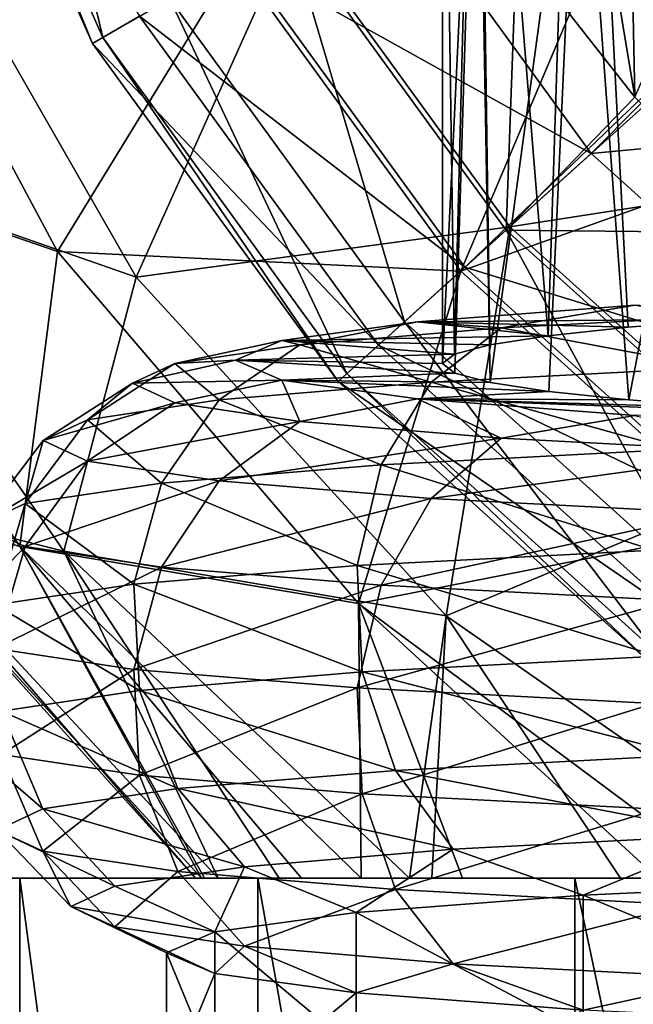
# Model space of a CAD drawing. Header units: millimetres. Extents: x -234 to 234, y -9 to 180.
# Tile 51 of 117: x -13.06 to -8.62, y 119.09 to 126.22. Entities that reach past the tile are written whole.
import ezdxf

# ---------------------------------------------------------------- set-up
doc = ezdxf.new("R2010")
doc.units = ezdxf.units.MM
doc.header["$LTSCALE"] = 106.095679
for name, color, linetype in [('11', 7, 'CONTINUOUS'), ('12', 7, 'CONTINUOUS'), ('22', 7, 'CONTINUOUS'), ('27', 7, 'CONTINUOUS'), ('28', 7, 'CONTINUOUS'), ('49', 7, 'CONTINUOUS'), ('56', 7, 'CONTINUOUS'), ('57', 7, 'CONTINUOUS'), ('58', 7, 'CONTINUOUS'), ('63', 7, 'CONTINUOUS'), ('64', 7, 'CONTINUOUS')]:
    doc.layers.add(name, color=color, linetype=linetype)

msp = doc.modelspace()

# ---------------------------------------------------------------- linework, layer by layer
at = {"layer": '11', "color": 7, "linetype": 'CONTINUOUS', "true_color": 0xa2afbf}
for points in [[(-14.1356, 120, 3.2254), (-13.0639, 120, 6.2893), (-14.1356, 120, -3.2254), (-14.1356, 120, 3.2254)], [(-14.1356, 120, -3.2254), (-13.0639, 120, 6.2893), (-13.0639, 120, -6.2893), (-14.1356, 120, -3.2254)], [(-11.7254, 120, 2.0778), (-11.7471, 120, 1.9209), (-13.0639, 120, -6.2893), (-11.7254, 120, 2.0778)], [(-11.3374, 120, 9.0383), (-11.7254, 120, 2.0778), (-13.0639, 120, -6.2893), (-11.3374, 120, 9.0383)], [(-11.7471, 120, 1.9209), (-11.789, 120, -0.8469), (-13.0639, 120, -6.2893), (-11.7471, 120, 1.9209)], [(-11.789, 120, -0.8469), (-11.6259, 120, -1.9516), (-13.0639, 120, -6.2893), (-11.789, 120, -0.8469)], [(-13.0639, 120, -6.2893), (-11.6259, 120, -1.9516), (-11.3374, 120, -9.0383), (-13.0639, 120, -6.2893)], [(-13.0639, 120, 6.2893), (-11.3374, 120, 9.0383), (-13.0639, 120, -6.2893), (-13.0639, 120, 6.2893)], [(-11.0233, 120, 4.7466), (-11.7254, 120, 2.0778), (-11.3374, 120, 9.0383), (-11.0233, 120, 4.7466)], [(-11.6259, 120, -1.9516), (-11.184, 120, -3.6075), (-11.3374, 120, -9.0383), (-11.6259, 120, -1.9516)], [(-9.0423, 120, 11.3345), (-11.0233, 120, 4.7466), (-11.3374, 120, 9.0383), (-9.0423, 120, 11.3345)], [(-11.184, 120, -3.6075), (-10.2388, 120, -5.6812), (-11.3374, 120, -9.0383), (-11.184, 120, -3.6075)], [(-10.2388, 120, -5.6812), (-10.0772, 120, -5.9513), (-11.3374, 120, -9.0383), (-10.2388, 120, -5.6812)], [(-11.3374, 120, -9.0383), (-10.0772, 120, -5.9513), (-9.0423, 120, -11.3345), (-11.3374, 120, -9.0383)], [(-10.589, 120, 5.7276), (-11.0233, 120, 4.7466), (-9.0423, 120, 11.3345), (-10.589, 120, 5.7276)], [(-9.8563, 120, 7.0006), (-10.589, 120, 5.7276), (-9.0423, 120, 11.3345), (-9.8563, 120, 7.0006)], [(-10.0772, 120, -5.9513), (-8.7105, 120, -7.7734), (-9.0423, 120, -11.3345), (-10.0772, 120, -5.9513)], [(-8.4397, 120, 8.7656), (-9.8563, 120, 7.0006), (-9.0423, 120, 11.3345), (-8.4397, 120, 8.7656)], [(-6.2933, 120, 13.0628), (-8.4397, 120, 8.7656), (-9.0423, 120, 11.3345), (-6.2933, 120, 13.0628)], [(-8.7105, 120, -7.7734), (-7.2458, 120, -9.1352), (-9.0423, 120, -11.3345), (-8.7105, 120, -7.7734)], [(-9.0423, 120, -11.3345), (-7.2458, 120, -9.1352), (-6.2933, 120, -13.0628), (-9.0423, 120, -11.3345)]]:
    msp.add_3dface(points, dxfattribs=at)
at = {"layer": '12', "color": 7, "linetype": 'CONTINUOUS', "true_color": 0xa2afbf}
for points in [[(-13.0639, 120, 6.2893), (-14.1356, 120, 3.2254), (-13.064, 107, 6.2913), (-13.0639, 120, 6.2893)], [(-14.1356, 120, -3.2254), (-13.0639, 120, -6.2893), (-13.064, 107, -6.2913), (-14.1356, 120, -3.2254)], [(-11.3366, 107, 9.0406), (-13.0639, 120, 6.2893), (-13.064, 107, 6.2913), (-11.3366, 107, 9.0406)], [(-13.064, 107, -6.2913), (-13.0639, 120, -6.2893), (-11.3366, 107, -9.0406), (-13.064, 107, -6.2913)], [(-11.3374, 120, 9.0383), (-13.0639, 120, 6.2893), (-11.3366, 107, 9.0406), (-11.3374, 120, 9.0383)], [(-13.0639, 120, -6.2893), (-11.3374, 120, -9.0383), (-11.3366, 107, -9.0406), (-13.0639, 120, -6.2893)], [(-9.0423, 120, 11.3345), (-11.3374, 120, 9.0383), (-9.0406, 107, 11.3366), (-9.0423, 120, 11.3345)], [(-9.0406, 107, 11.3366), (-11.3374, 120, 9.0383), (-11.3366, 107, 9.0406), (-9.0406, 107, 11.3366)], [(-11.3374, 120, -9.0383), (-9.0423, 120, -11.3345), (-9.0406, 107, -11.3366), (-11.3374, 120, -9.0383)], [(-11.3366, 107, -9.0406), (-11.3374, 120, -9.0383), (-9.0406, 107, -11.3366), (-11.3366, 107, -9.0406)], [(-6.2933, 120, 13.0628), (-9.0423, 120, 11.3345), (-6.2913, 107, 13.064), (-6.2933, 120, 13.0628)], [(-6.2913, 107, 13.064), (-9.0423, 120, 11.3345), (-9.0406, 107, 11.3366), (-6.2913, 107, 13.064)], [(-9.0423, 120, -11.3345), (-6.2933, 120, -13.0628), (-6.2913, 107, -13.064), (-9.0423, 120, -11.3345)], [(-9.0406, 107, -11.3366), (-9.0423, 120, -11.3345), (-6.2913, 107, -13.064), (-9.0406, 107, -11.3366)]]:
    msp.add_3dface(points, dxfattribs=at)
at = {"layer": '22', "color": 7, "linetype": 'CONTINUOUS', "true_color": 0xa2afbf}
for points in [[(-9.4647, 126.7515, 26.3), (-8.6074, 125.6572, 26.3), (-9.2378, 129.4572, 26.3), (-9.4647, 126.7515, 26.3)], [(-9.2378, 129.4572, 26.3), (-8.6074, 125.6572, 26.3), (-8.6603, 128.2836, 26.3), (-9.2378, 129.4572, 26.3)], [(-8.6603, 128.2836, 26.3), (-8.6074, 125.6572, 26.3), (-7.9327, 127.1966, 26.3), (-8.6603, 128.2836, 26.3)]]:
    msp.add_3dface(points, dxfattribs=at)
at = {"layer": '27', "color": 7, "linetype": 'CONTINUOUS', "true_color": 0xa2afbf}
for points in [[(-13.6843, 128.8373, 22.0672), (-12.4608, 126.0893, 22.0672), (-13.1518, 129.0103, 23.7315), (-13.6843, 128.8373, 22.0672)], [(-13.1518, 129.0103, 23.7315), (-12.4608, 126.0893, 22.0672), (-11.9759, 126.3693, 23.7315), (-13.1518, 129.0103, 23.7315)], [(-13.7666, 128.8105, 20.3133), (-12.5358, 126.046, 20.3133), (-13.6843, 128.8373, 22.0672), (-13.7666, 128.8105, 20.3133)], [(-13.7666, 128.8105, 20.3133), (-12.1951, 126.2427, 18.602), (-12.5358, 126.046, 20.3133), (-13.7666, 128.8105, 20.3133)], [(-13.6843, 128.8373, 22.0672), (-12.5358, 126.046, 20.3133), (-12.4608, 126.0893, 22.0672), (-13.6843, 128.8373, 22.0672)], [(-10.3988, 127.2798, 15.8092), (-8.9233, 125.249, 15.8092), (-11.4644, 126.6646, 17.0619), (-10.3988, 127.2798, 15.8092)], [(-10.3988, 127.2798, 15.8092), (-7.8478, 126.331, 14.9386), (-8.9233, 125.249, 15.8092), (-10.3988, 127.2798, 15.8092)], [(-11.9759, 126.3693, 23.7315), (-10.2766, 124.0304, 23.7315), (-11.1175, 126.8649, 25.181), (-11.9759, 126.3693, 23.7315)], [(-9.4647, 126.7515, 26.3), (-11.1175, 126.8649, 25.181), (-9.54, 124.6937, 25.181), (-9.4647, 126.7515, 26.3)], [(-11.1175, 126.8649, 25.181), (-10.2766, 124.0304, 23.7315), (-9.54, 124.6937, 25.181), (-11.1175, 126.8649, 25.181)], [(-8.6074, 125.6572, 26.3), (-9.4647, 126.7515, 26.3), (-9.54, 124.6937, 25.181), (-8.6074, 125.6572, 26.3)], [(-11.4644, 126.6646, 17.0619), (-9.8377, 124.4256, 17.0619), (-12.1951, 126.2427, 18.602), (-11.4644, 126.6646, 17.0619)], [(-11.4644, 126.6646, 17.0619), (-8.9233, 125.249, 15.8092), (-9.8377, 124.4256, 17.0619), (-11.4644, 126.6646, 17.0619)], [(-12.4608, 126.0893, 22.0672), (-10.6928, 123.6558, 22.0672), (-11.9759, 126.3693, 23.7315), (-12.4608, 126.0893, 22.0672)], [(-11.9759, 126.3693, 23.7315), (-10.6928, 123.6558, 22.0672), (-10.2766, 124.0304, 23.7315), (-11.9759, 126.3693, 23.7315)], [(-7.8478, 126.331, 14.9386), (-6.9525, 125.4358, 14.9386), (-8.9233, 125.249, 15.8092), (-7.8478, 126.331, 14.9386)], [(-12.1951, 126.2427, 18.602), (-10.4647, 123.8611, 18.602), (-12.5358, 126.046, 20.3133), (-12.1951, 126.2427, 18.602)], [(-12.1951, 126.2427, 18.602), (-9.8377, 124.4256, 17.0619), (-10.4647, 123.8611, 18.602), (-12.1951, 126.2427, 18.602)], [(-12.5358, 126.046, 20.3133), (-10.7571, 123.5979, 20.3133), (-12.4608, 126.0893, 22.0672), (-12.5358, 126.046, 20.3133)], [(-12.4608, 126.0893, 22.0672), (-10.7571, 123.5979, 20.3133), (-10.6928, 123.6558, 22.0672), (-12.4608, 126.0893, 22.0672)], [(-12.5358, 126.046, 20.3133), (-10.4647, 123.8611, 18.602), (-10.7571, 123.5979, 20.3133), (-12.5358, 126.046, 20.3133)], [(-7.6254, 124.6755, 26.3), (-8.6074, 125.6572, 26.3), (-9.54, 124.6937, 25.181), (-7.6254, 124.6755, 26.3)], [(-8.9233, 125.249, 15.8092), (-6.9525, 125.4358, 14.9386), (-7.0578, 123.5693, 15.8092), (-8.9233, 125.249, 15.8092)], [(-8.9233, 125.249, 15.8092), (-7.0578, 123.5693, 15.8092), (-9.8377, 124.4256, 17.0619), (-8.9233, 125.249, 15.8092)], [(-10.2766, 124.0304, 23.7315), (-8.1282, 122.096, 23.7315), (-9.54, 124.6937, 25.181), (-10.2766, 124.0304, 23.7315)], [(-7.6254, 124.6755, 26.3), (-9.54, 124.6937, 25.181), (-7.5456, 122.8979, 25.181), (-7.6254, 124.6755, 26.3)], [(-9.54, 124.6937, 25.181), (-8.1282, 122.096, 23.7315), (-7.5456, 122.8979, 25.181), (-9.54, 124.6937, 25.181)], [(-9.8377, 124.4256, 17.0619), (-7.7811, 122.5738, 17.0619), (-10.4647, 123.8611, 18.602), (-9.8377, 124.4256, 17.0619)], [(-9.8377, 124.4256, 17.0619), (-7.0578, 123.5693, 15.8092), (-7.7811, 122.5738, 17.0619), (-9.8377, 124.4256, 17.0619)], [(-10.6928, 123.6558, 22.0672), (-8.4574, 121.643, 22.0672), (-10.2766, 124.0304, 23.7315), (-10.6928, 123.6558, 22.0672)], [(-10.2766, 124.0304, 23.7315), (-8.4574, 121.643, 22.0672), (-8.1282, 122.096, 23.7315), (-10.2766, 124.0304, 23.7315)], [(-10.4647, 123.8611, 18.602), (-8.277, 121.8913, 18.602), (-10.7571, 123.5979, 20.3133), (-10.4647, 123.8611, 18.602)], [(-10.4647, 123.8611, 18.602), (-7.7811, 122.5738, 17.0619), (-8.277, 121.8913, 18.602), (-10.4647, 123.8611, 18.602)], [(-10.7571, 123.5979, 20.3133), (-8.5082, 121.573, 20.3133), (-10.6928, 123.6558, 22.0672), (-10.7571, 123.5979, 20.3133)], [(-10.6928, 123.6558, 22.0672), (-8.5082, 121.573, 20.3133), (-8.4574, 121.643, 22.0672), (-10.6928, 123.6558, 22.0672)], [(-10.7571, 123.5979, 20.3133), (-8.277, 121.8913, 18.602), (-8.5082, 121.573, 20.3133), (-10.7571, 123.5979, 20.3133)]]:
    msp.add_3dface(points, dxfattribs=at)
at = {"layer": '28', "color": 7, "linetype": 'CONTINUOUS', "true_color": 0xa2afbf}
for points in [[(-12.7911, 124.5399, 9.219), (-14.3738, 127.4995, 9.219), (-15.0112, 125.3034, 5.6869), (-12.7911, 124.5399, 9.219)], [(-14.3738, 127.4995, 9.219), (-12.7911, 124.5399, 9.219), (-11.5007, 126.6436, 12.3563), (-14.3738, 127.4995, 9.219)], [(-8.6286, 127.3277, 14.9386), (-11.5007, 126.6436, 12.3563), (-9.8688, 124.3976, 12.3563), (-8.6286, 127.3277, 14.9386)], [(-7.8478, 126.331, 14.9386), (-8.6286, 127.3277, 14.9386), (-9.8688, 124.3976, 12.3563), (-7.8478, 126.331, 14.9386)], [(-12.219, 124.353, -9.1301), (-14.7161, 125.2244, -5.6598), (-13.8746, 127.2375, -9.1301), (-12.219, 124.353, -9.1301)], [(-12.219, 124.353, -9.1301), (-13.8746, 127.2375, -9.1301), (-11.0847, 126.8838, -12.1784), (-12.219, 124.353, -9.1301)], [(-9.5119, 124.719, -12.1784), (-12.219, 124.353, -9.1301), (-11.0847, 126.8838, -12.1784), (-9.5119, 124.719, -12.1784)], [(-9.5119, 124.719, -12.1784), (-11.0847, 126.8838, -12.1784), (-7.3398, 126.6748, -14.6689), (-9.5119, 124.719, -12.1784)], [(-5.8054, 125.2931, -14.6689), (-9.5119, 124.719, -12.1784), (-7.3398, 126.6748, -14.6689), (-5.8054, 125.2931, -14.6689)], [(-11.5007, 126.6436, 12.3563), (-12.7911, 124.5399, 9.219), (-9.8688, 124.3976, 12.3563), (-11.5007, 126.6436, 12.3563)], [(-6.9525, 125.4358, 14.9386), (-7.8478, 126.331, 14.9386), (-9.8688, 124.3976, 12.3563), (-6.9525, 125.4358, 14.9386)], [(-6.9525, 125.4358, 14.9386), (-9.8688, 124.3976, 12.3563), (-7.8057, 122.5399, 12.3563), (-6.9525, 125.4358, 14.9386)], [(-13.0621, 122.4024, 5.6869), (-12.7911, 124.5399, 9.219), (-15.0112, 125.3034, 5.6869), (-13.0621, 122.4024, 5.6869)], [(-13.0621, 122.4024, 5.6869), (-15.0112, 125.3034, 5.6869), (-14.2854, 122.7778, 1.9174), (-13.0621, 122.4024, 5.6869)], [(-12.7436, 122.3695, -5.6598), (-14.1509, 122.7225, -1.9218), (-14.7161, 125.2244, -5.6598), (-12.7436, 122.3695, -5.6598)], [(-12.7436, 122.3695, -5.6598), (-14.7161, 125.2244, -5.6598), (-12.219, 124.353, -9.1301), (-12.7436, 122.3695, -5.6598)], [(-7.5234, 122.9286, -12.1784), (-9.5119, 124.719, -12.1784), (-5.8054, 125.2931, -14.6689), (-7.5234, 122.9286, -12.1784)], [(-9.9734, 121.8997, -9.1301), (-12.219, 124.353, -9.1301), (-9.5119, 124.719, -12.1784), (-9.9734, 121.8997, -9.1301)], [(-7.5234, 122.9286, -12.1784), (-9.9734, 121.8997, -9.1301), (-9.5119, 124.719, -12.1784), (-7.5234, 122.9286, -12.1784)], [(-10.6081, 121.9906, 9.219), (-12.7911, 124.5399, 9.219), (-13.0621, 122.4024, 5.6869), (-10.6081, 121.9906, 9.219)], [(-12.7911, 124.5399, 9.219), (-10.6081, 121.9906, 9.219), (-9.8688, 124.3976, 12.3563), (-12.7911, 124.5399, 9.219)], [(-9.8688, 124.3976, 12.3563), (-10.6081, 121.9906, 9.219), (-7.8057, 122.5399, 12.3563), (-9.8688, 124.3976, 12.3563)], [(-9.9734, 121.8997, -9.1301), (-12.7436, 122.3695, -5.6598), (-12.219, 124.353, -9.1301), (-9.9734, 121.8997, -9.1301)], [(-7.2458, 120, -9.1352), (-9.9734, 121.8997, -9.1301), (-7.5234, 122.9286, -12.1784), (-7.2458, 120, -9.1352)], [(-11.7471, 120, 1.9209), (-13.0621, 122.4024, 5.6869), (-14.2854, 122.7778, 1.9174), (-11.7471, 120, 1.9209)], [(-11.7471, 120, 1.9209), (-14.2854, 122.7778, 1.9174), (-11.789, 120, -0.8469), (-11.7471, 120, 1.9209)], [(-11.789, 120, -0.8469), (-14.2854, 122.7778, 1.9174), (-14.1509, 122.7225, -1.9218), (-11.789, 120, -0.8469)], [(-11.6259, 120, -1.9516), (-11.789, 120, -0.8469), (-14.1509, 122.7225, -1.9218), (-11.6259, 120, -1.9516)], [(-11.6259, 120, -1.9516), (-14.1509, 122.7225, -1.9218), (-12.7436, 122.3695, -5.6598), (-11.6259, 120, -1.9516)], [(-10.6081, 121.9906, 9.219), (-7.9353, 120, 9.258), (-7.8057, 122.5399, 12.3563), (-10.6081, 121.9906, 9.219)], [(-10.589, 120, 5.7276), (-10.6081, 121.9906, 9.219), (-13.0621, 122.4024, 5.6869), (-10.589, 120, 5.7276)], [(-10.589, 120, 5.7276), (-13.0621, 122.4024, 5.6869), (-11.0233, 120, 4.7466), (-10.589, 120, 5.7276)], [(-11.0233, 120, 4.7466), (-13.0621, 122.4024, 5.6869), (-11.7254, 120, 2.0778), (-11.0233, 120, 4.7466)], [(-11.7254, 120, 2.0778), (-13.0621, 122.4024, 5.6869), (-11.7471, 120, 1.9209), (-11.7254, 120, 2.0778)], [(-11.184, 120, -3.6075), (-11.6259, 120, -1.9516), (-12.7436, 122.3695, -5.6598), (-11.184, 120, -3.6075)], [(-10.2388, 120, -5.6812), (-11.184, 120, -3.6075), (-12.7436, 122.3695, -5.6598), (-10.2388, 120, -5.6812)], [(-10.2388, 120, -5.6812), (-12.7436, 122.3695, -5.6598), (-9.9734, 121.8997, -9.1301), (-10.2388, 120, -5.6812)], [(-7.9353, 120, 9.258), (-10.6081, 121.9906, 9.219), (-8.4397, 120, 8.7656), (-7.9353, 120, 9.258)], [(-8.4397, 120, 8.7656), (-10.6081, 121.9906, 9.219), (-9.8563, 120, 7.0006), (-8.4397, 120, 8.7656)], [(-9.8563, 120, 7.0006), (-10.6081, 121.9906, 9.219), (-10.589, 120, 5.7276), (-9.8563, 120, 7.0006)], [(-10.0772, 120, -5.9513), (-10.2388, 120, -5.6812), (-9.9734, 121.8997, -9.1301), (-10.0772, 120, -5.9513)], [(-8.7105, 120, -7.7734), (-10.0772, 120, -5.9513), (-9.9734, 121.8997, -9.1301), (-8.7105, 120, -7.7734)], [(-7.2458, 120, -9.1352), (-8.7105, 120, -7.7734), (-9.9734, 121.8997, -9.1301), (-7.2458, 120, -9.1352)]]:
    msp.add_3dface(points, dxfattribs=at)
at = {"layer": '49', "color": 7, "linetype": 'CONTINUOUS', "true_color": 0xa2afbf}
for points in [[(-9.0097, 130.8707, 161.8723), (-7.9272, 124.0486, 165.186), (-7.8183, 131.4267, 163.685), (-9.0097, 130.8707, 161.8723)], [(-9.7493, 130.251, 159.8515), (-9.2354, 123.9297, 162.9177), (-9.0097, 130.8707, 161.8723), (-9.7493, 130.251, 159.8515)], [(-9.2354, 123.9297, 162.9177), (-8.6562, 123.9915, 164.0959), (-9.0097, 130.8707, 161.8723), (-9.2354, 123.9297, 162.9177)], [(-8.6562, 123.9915, 164.0959), (-7.9272, 124.0486, 165.186), (-9.0097, 130.8707, 161.8723), (-8.6562, 123.9915, 164.0959)], [(-10, 129.5986, 157.7241), (-9.9133, 123.7969, 160.3826), (-9.7493, 130.251, 159.8515), (-10, 129.5986, 157.7241)], [(-9.9133, 123.7969, 160.3826), (-9.6583, 123.8645, 161.6734), (-9.7493, 130.251, 159.8515), (-9.9133, 123.7969, 160.3826)], [(-9.6583, 123.8645, 161.6734), (-9.2354, 123.9297, 162.9177), (-9.7493, 130.251, 159.8515), (-9.6583, 123.8645, 161.6734)], [(-10, 123.728, 159.0687), (-9.9133, 123.7969, 160.3826), (-10, 129.5986, 157.7241), (-10, 123.728, 159.0687)], [(-9.7493, 128.9462, 155.5967), (-10, 123.728, 159.0687), (-10, 129.5986, 157.7241), (-9.7493, 128.9462, 155.5967)], [(-9.9122, 123.6591, 157.7539), (-10, 123.728, 159.0687), (-9.7493, 128.9462, 155.5967), (-9.9122, 123.6591, 157.7539)], [(-9.6558, 123.5914, 156.4609), (-9.9122, 123.6591, 157.7539), (-9.7493, 128.9462, 155.5967), (-9.6558, 123.5914, 156.4609)], [(-9.0097, 128.3265, 153.576), (-9.6558, 123.5914, 156.4609), (-9.7493, 128.9462, 155.5967), (-9.0097, 128.3265, 153.576)], [(-9.2309, 123.526, 155.2133), (-9.6558, 123.5914, 156.4609), (-9.0097, 128.3265, 153.576), (-9.2309, 123.526, 155.2133)], [(-8.6494, 123.464, 154.0312), (-9.2309, 123.526, 155.2133), (-9.0097, 128.3265, 153.576), (-8.6494, 123.464, 154.0312)], [(-7.8183, 127.7705, 151.7632), (-8.6494, 123.464, 154.0312), (-9.0097, 128.3265, 153.576), (-7.8183, 127.7705, 151.7632)], [(-7.9176, 123.4067, 152.9375), (-8.6494, 123.464, 154.0312), (-7.8183, 127.7705, 151.7632), (-7.9176, 123.4067, 152.9375)]]:
    msp.add_3dface(points, dxfattribs=at)
at = {"layer": '56', "color": 7, "linetype": 'CONTINUOUS', "true_color": 0xa2afbf}
for points in [[(-11.6513, 119.3107, 156.8709), (-12, 118.4623, 159.7911), (-12, 119.461, 159.7387), (-11.6513, 119.3107, 156.8709)], [(-11.6513, 118.312, 156.9232), (-12, 118.4623, 159.7911), (-11.6513, 119.3107, 156.8709), (-11.6513, 118.312, 156.9232)], [(-10.6255, 119.1691, 154.1697), (-11.6513, 118.312, 156.9232), (-11.6513, 119.3107, 156.8709), (-10.6255, 119.1691, 154.1697)], [(-10.6255, 118.1705, 154.222), (-11.6513, 118.312, 156.9232), (-10.6255, 119.1691, 154.1697), (-10.6255, 118.1705, 154.222)], [(-8.9821, 119.0445, 151.7922), (-10.6255, 118.1705, 154.222), (-10.6255, 119.1691, 154.1697), (-8.9821, 119.0445, 151.7922)]]:
    msp.add_3dface(points, dxfattribs=at)
at = {"layer": '57', "color": 7, "linetype": 'CONTINUOUS', "true_color": 0xa2afbf}
for points in [[(-11.1658, 123.6073, 156.7653), (-12.2467, 123.5863, 159.5225), (-11.5, 123.7514, 159.5139), (-11.1658, 123.6073, 156.7653)], [(-11.9397, 123.4436, 156.8011), (-12.895, 123.1712, 159.5443), (-12.2467, 123.5863, 159.5225), (-11.9397, 123.4436, 156.8011)], [(-11.9397, 123.4436, 156.8011), (-12.2467, 123.5863, 159.5225), (-11.1658, 123.6073, 156.7653), (-11.9397, 123.4436, 156.8011)], [(-11.0339, 123.3082, 154.2162), (-11.9397, 123.4436, 156.8011), (-11.1658, 123.6073, 156.7653), (-11.0339, 123.3082, 154.2162)], [(-10.1826, 123.4716, 154.1766), (-11.0339, 123.3082, 154.2162), (-11.1658, 123.6073, 156.7653), (-10.1826, 123.4716, 154.1766)], [(-12.5717, 123.021, 156.6788), (-12.895, 123.1712, 159.5443), (-11.9397, 123.4436, 156.8011), (-12.5717, 123.021, 156.6788)], [(-11.0339, 123.3082, 154.2162), (-12.5717, 123.021, 156.6788), (-11.9397, 123.4436, 156.8011), (-11.0339, 123.3082, 154.2162)], [(-9.5749, 123.1866, 151.8973), (-11.0339, 123.3082, 154.2162), (-10.1826, 123.4716, 154.1766), (-9.5749, 123.1866, 151.8973)], [(-8.6076, 123.3522, 151.8982), (-9.5749, 123.1866, 151.8973), (-10.1826, 123.4716, 154.1766), (-8.6076, 123.3522, 151.8982)], [(-11.618, 122.8783, 153.957), (-12.5717, 123.021, 156.6788), (-11.0339, 123.3082, 154.2162), (-11.618, 122.8783, 153.957)], [(-9.5749, 123.1866, 151.8973), (-11.618, 122.8783, 153.957), (-11.0339, 123.3082, 154.2162), (-9.5749, 123.1866, 151.8973)], [(-7.6357, 123.0852, 149.9608), (-9.5749, 123.1866, 151.8973), (-8.6076, 123.3522, 151.8982), (-7.6357, 123.0852, 149.9608)], [(-12.5717, 123.021, 156.6788), (-13.3594, 122.5576, 159.5764), (-12.895, 123.1712, 159.5443), (-12.5717, 123.021, 156.6788)], [(-10.0818, 122.7504, 151.5154), (-11.618, 122.8783, 153.957), (-9.5749, 123.1866, 151.8973), (-10.0818, 122.7504, 151.5154)], [(-7.6357, 123.0852, 149.9608), (-10.0818, 122.7504, 151.5154), (-9.5749, 123.1866, 151.8973), (-7.6357, 123.0852, 149.9608)], [(-8.0399, 122.6435, 149.4764), (-10.0818, 122.7504, 151.5154), (-7.6357, 123.0852, 149.9608), (-8.0399, 122.6435, 149.4764)], [(-13.0244, 122.402, 156.6078), (-13.3594, 122.5576, 159.5764), (-12.5717, 123.021, 156.6788), (-13.0244, 122.402, 156.6078)], [(-11.618, 122.8783, 153.957), (-13.0244, 122.402, 156.6078), (-12.5717, 123.021, 156.6788), (-11.618, 122.8783, 153.957)], [(-12.0364, 122.2542, 153.788), (-13.0244, 122.402, 156.6078), (-11.618, 122.8783, 153.957), (-12.0364, 122.2542, 153.788)], [(-10.0818, 122.7504, 151.5154), (-12.0364, 122.2542, 153.788), (-11.618, 122.8783, 153.957), (-10.0818, 122.7504, 151.5154)], [(-10.4448, 122.1217, 151.2584), (-12.0364, 122.2542, 153.788), (-10.0818, 122.7504, 151.5154), (-10.4448, 122.1217, 151.2584)], [(-8.0399, 122.6435, 149.4764), (-10.4448, 122.1217, 151.2584), (-10.0818, 122.7504, 151.5154), (-8.0399, 122.6435, 149.4764)], [(-8.3294, 122.011, 149.146), (-10.4448, 122.1217, 151.2584), (-8.0399, 122.6435, 149.4764), (-8.3294, 122.011, 149.146)], [(-13.0244, 122.402, 156.6078), (-13.5823, 121.8214, 159.615), (-13.3594, 122.5576, 159.5764), (-13.0244, 122.402, 156.6078)], [(-13.2418, 121.6633, 156.5968), (-13.5823, 121.8214, 159.615), (-13.0244, 122.402, 156.6078), (-13.2418, 121.6633, 156.5968)], [(-12.0364, 122.2542, 153.788), (-13.2418, 121.6633, 156.5968), (-13.0244, 122.402, 156.6078), (-12.0364, 122.2542, 153.788)], [(-12.2372, 121.513, 153.73), (-13.2418, 121.6633, 156.5968), (-12.0364, 122.2542, 153.788), (-12.2372, 121.513, 153.73)], [(-10.4448, 122.1217, 151.2584), (-12.2372, 121.513, 153.73), (-12.0364, 122.2542, 153.788), (-10.4448, 122.1217, 151.2584)], [(-10.6191, 121.3782, 151.1582), (-12.2372, 121.513, 153.73), (-10.4448, 122.1217, 151.2584), (-10.6191, 121.3782, 151.1582)], [(-8.3294, 122.011, 149.146), (-10.6191, 121.3782, 151.1582), (-10.4448, 122.1217, 151.2584), (-8.3294, 122.011, 149.146)], [(-8.4684, 121.2657, 149.0105), (-10.6191, 121.3782, 151.1582), (-8.3294, 122.011, 149.146), (-8.4684, 121.2657, 149.0105)], [(-12.2372, 121.513, 153.73), (-13.1969, 120.8961, 156.6473), (-13.2418, 121.6633, 156.5968), (-12.2372, 121.513, 153.73)], [(-12.1957, 120.7464, 153.7901), (-13.1969, 120.8961, 156.6473), (-12.2372, 121.513, 153.73), (-12.1957, 120.7464, 153.7901)], [(-10.6191, 121.3782, 151.1582), (-12.1957, 120.7464, 153.7901), (-12.2372, 121.513, 153.73), (-10.6191, 121.3782, 151.1582)], [(-10.5831, 120.612, 151.2271), (-12.1957, 120.7464, 153.7901), (-10.6191, 121.3782, 151.1582), (-10.5831, 120.612, 151.2271)], [(-8.4684, 121.2657, 149.0105), (-10.5831, 120.612, 151.2271), (-10.6191, 121.3782, 151.1582), (-8.4684, 121.2657, 149.0105)], [(-8.4397, 120.4999, 149.0867), (-10.5831, 120.612, 151.2271), (-8.4684, 121.2657, 149.0105), (-8.4397, 120.4999, 149.0867)], [(-12.8953, 120.1954, 156.7529), (-13.2269, 120.3494, 159.6922), (-13.1969, 120.8961, 156.6473), (-12.8953, 120.1954, 156.7529)], [(-12.1957, 120.7464, 153.7901), (-12.8953, 120.1954, 156.7529), (-13.1969, 120.8961, 156.6473), (-12.1957, 120.7464, 153.7901)], [(-11.917, 120.0491, 153.9611), (-12.8953, 120.1954, 156.7529), (-12.1957, 120.7464, 153.7901), (-11.917, 120.0491, 153.9611)], [(-10.5831, 120.612, 151.2271), (-11.917, 120.0491, 153.9611), (-12.1957, 120.7464, 153.7901), (-10.5831, 120.612, 151.2271)], [(-10.3412, 119.9178, 151.4566), (-11.917, 120.0491, 153.9611), (-10.5831, 120.612, 151.2271), (-10.3412, 119.9178, 151.4566)], [(-8.4397, 120.4999, 149.0867), (-10.3412, 119.9178, 151.4566), (-10.5831, 120.612, 151.2271), (-8.4397, 120.4999, 149.0867)], [(-8.2468, 119.8082, 149.3651), (-10.3412, 119.9178, 151.4566), (-8.4397, 120.4999, 149.0867), (-8.2468, 119.8082, 149.3651)], [(-12.8953, 120.1954, 156.7529), (-12.6926, 119.7956, 159.7212), (-13.2269, 120.3494, 159.6922), (-12.8953, 120.1954, 156.7529)], [(-12.3743, 119.6478, 156.9007), (-12.6926, 119.7956, 159.7212), (-12.8953, 120.1954, 156.7529), (-12.3743, 119.6478, 156.9007)], [(-11.917, 120.0491, 153.9611), (-12.3743, 119.6478, 156.9007), (-12.8953, 120.1954, 156.7529), (-11.917, 120.0491, 153.9611)], [(-11.4356, 119.5074, 154.2216), (-12.3743, 119.6478, 156.9007), (-11.917, 120.0491, 153.9611), (-11.4356, 119.5074, 154.2216)], [(-10.3412, 119.9178, 151.4566), (-11.4356, 119.5074, 154.2216), (-11.917, 120.0491, 153.9611), (-10.3412, 119.9178, 151.4566)], [(-9.9234, 119.3814, 151.8184), (-11.4356, 119.5074, 154.2216), (-10.3412, 119.9178, 151.4566), (-9.9234, 119.3814, 151.8184)], [(-8.2468, 119.8082, 149.3651), (-9.9234, 119.3814, 151.8184), (-10.3412, 119.9178, 151.4566), (-8.2468, 119.8082, 149.3651)], [(-7.9137, 119.2762, 149.8113), (-9.9234, 119.3814, 151.8184), (-8.2468, 119.8082, 149.3651), (-7.9137, 119.2762, 149.8113)], [(-12.3743, 119.6478, 156.9007), (-12, 119.461, 159.7387), (-12.6926, 119.7956, 159.7212), (-12.3743, 119.6478, 156.9007)], [(-11.6513, 119.3107, 156.8709), (-12, 119.461, 159.7387), (-12.3743, 119.6478, 156.9007), (-11.6513, 119.3107, 156.8709)], [(-11.4356, 119.5074, 154.2216), (-11.6513, 119.3107, 156.8709), (-12.3743, 119.6478, 156.9007), (-11.4356, 119.5074, 154.2216)], [(-10.6255, 119.1691, 154.1697), (-11.6513, 119.3107, 156.8709), (-11.4356, 119.5074, 154.2216), (-10.6255, 119.1691, 154.1697)], [(-9.9234, 119.3814, 151.8184), (-10.6255, 119.1691, 154.1697), (-11.4356, 119.5074, 154.2216), (-9.9234, 119.3814, 151.8184)], [(-8.9821, 119.0445, 151.7922), (-10.6255, 119.1691, 154.1697), (-9.9234, 119.3814, 151.8184), (-8.9821, 119.0445, 151.7922)], [(-7.9137, 119.2762, 149.8113), (-8.9821, 119.0445, 151.7922), (-9.9234, 119.3814, 151.8184), (-7.9137, 119.2762, 149.8113)], [(-6.8168, 118.9441, 149.8765), (-8.9821, 119.0445, 151.7922), (-7.9137, 119.2762, 149.8113), (-6.8168, 118.9441, 149.8765)]]:
    msp.add_3dface(points, dxfattribs=at)
at = {"layer": '58', "color": 7, "linetype": 'CONTINUOUS', "true_color": 0xa2afbf}
for points in [[(-8.6076, 124.1505, 167.1296), (-7.9272, 124.0486, 165.186), (-10.1826, 124.0311, 164.8512), (-8.6076, 124.1505, 167.1296)], [(-10.1826, 124.0311, 164.8512), (-9.2354, 123.9297, 162.9177), (-11.1658, 123.8954, 162.2625), (-10.1826, 124.0311, 164.8512)], [(-7.9272, 124.0486, 165.186), (-8.6562, 123.9915, 164.0959), (-10.1826, 124.0311, 164.8512), (-7.9272, 124.0486, 165.186)], [(-8.6562, 123.9915, 164.0959), (-9.2354, 123.9297, 162.9177), (-10.1826, 124.0311, 164.8512), (-8.6562, 123.9915, 164.0959)], [(-9.9133, 123.7969, 160.3826), (-11.5, 123.7514, 159.5139), (-11.1658, 123.8954, 162.2625), (-9.9133, 123.7969, 160.3826)], [(-9.2354, 123.9297, 162.9177), (-9.6583, 123.8645, 161.6734), (-11.1658, 123.8954, 162.2625), (-9.2354, 123.9297, 162.9177)], [(-9.6583, 123.8645, 161.6734), (-9.9133, 123.7969, 160.3826), (-11.1658, 123.8954, 162.2625), (-9.6583, 123.8645, 161.6734)], [(-9.9133, 123.7969, 160.3826), (-10, 123.728, 159.0687), (-11.5, 123.7514, 159.5139), (-9.9133, 123.7969, 160.3826)], [(-10, 123.728, 159.0687), (-9.9122, 123.6591, 157.7539), (-11.5, 123.7514, 159.5139), (-10, 123.728, 159.0687)], [(-9.9122, 123.6591, 157.7539), (-11.1658, 123.6073, 156.7653), (-11.5, 123.7514, 159.5139), (-9.9122, 123.6591, 157.7539)], [(-9.9122, 123.6591, 157.7539), (-9.6558, 123.5914, 156.4609), (-11.1658, 123.6073, 156.7653), (-9.9122, 123.6591, 157.7539)], [(-9.6558, 123.5914, 156.4609), (-9.2309, 123.526, 155.2133), (-11.1658, 123.6073, 156.7653), (-9.6558, 123.5914, 156.4609)], [(-9.2309, 123.526, 155.2133), (-10.1826, 123.4716, 154.1766), (-11.1658, 123.6073, 156.7653), (-9.2309, 123.526, 155.2133)], [(-9.2309, 123.526, 155.2133), (-8.6494, 123.464, 154.0312), (-10.1826, 123.4716, 154.1766), (-9.2309, 123.526, 155.2133)], [(-8.6494, 123.464, 154.0312), (-7.9176, 123.4067, 152.9375), (-10.1826, 123.4716, 154.1766), (-8.6494, 123.464, 154.0312)], [(-7.9176, 123.4067, 152.9375), (-7.0524, 123.3549, 151.9484), (-10.1826, 123.4716, 154.1766), (-7.9176, 123.4067, 152.9375)], [(-7.0524, 123.3549, 151.9484), (-8.6076, 123.3522, 151.8982), (-10.1826, 123.4716, 154.1766), (-7.0524, 123.3549, 151.9484)]]:
    msp.add_3dface(points, dxfattribs=at)
at = {"layer": '63', "color": 7, "linetype": 'CONTINUOUS', "true_color": 0xa2afbf}
for points in [[(-8.9821, 119.8774, 167.6853), (-6.8168, 118.9792, 169.6533), (-6.8168, 119.9778, 169.601), (-8.9821, 119.8774, 167.6853)], [(-10.6255, 119.7528, 165.3078), (-8.9821, 118.8788, 167.7376), (-8.9821, 119.8774, 167.6853), (-10.6255, 119.7528, 165.3078)], [(-8.9821, 118.8788, 167.7376), (-6.8168, 118.9792, 169.6533), (-8.9821, 119.8774, 167.6853), (-8.9821, 118.8788, 167.7376)], [(-11.6513, 119.6112, 162.6066), (-10.6255, 118.7542, 165.3601), (-10.6255, 119.7528, 165.3078), (-11.6513, 119.6112, 162.6066)], [(-10.6255, 118.7542, 165.3601), (-8.9821, 118.8788, 167.7376), (-10.6255, 119.7528, 165.3078), (-10.6255, 118.7542, 165.3601)], [(-12, 119.461, 159.7387), (-11.6513, 118.6126, 162.6589), (-11.6513, 119.6112, 162.6066), (-12, 119.461, 159.7387)], [(-11.6513, 118.6126, 162.6589), (-10.6255, 118.7542, 165.3601), (-11.6513, 119.6112, 162.6066), (-11.6513, 118.6126, 162.6589)], [(-12, 119.461, 159.7387), (-12, 118.4623, 159.7911), (-11.6513, 118.6126, 162.6589), (-12, 119.461, 159.7387)]]:
    msp.add_3dface(points, dxfattribs=at)
at = {"layer": '64', "color": 7, "linetype": 'CONTINUOUS', "true_color": 0xa2afbf}
for points in [[(-8.6076, 124.1505, 167.1296), (-10.1826, 124.0311, 164.8512), (-9.5749, 123.9859, 167.1478), (-8.6076, 124.1505, 167.1296)], [(-8.6076, 124.1505, 167.1296), (-9.5749, 123.9859, 167.1478), (-7.6357, 124.0874, 169.0843), (-8.6076, 124.1505, 167.1296)], [(-9.5749, 123.9859, 167.1478), (-8.0399, 123.6988, 169.6122), (-7.6357, 124.0874, 169.0843), (-9.5749, 123.9859, 167.1478)], [(-10.1826, 124.0311, 164.8512), (-11.1658, 123.8954, 162.2625), (-11.0339, 123.8644, 164.8289), (-10.1826, 124.0311, 164.8512)], [(-10.1826, 124.0311, 164.8512), (-11.0339, 123.8644, 164.8289), (-9.5749, 123.9859, 167.1478), (-10.1826, 124.0311, 164.8512)], [(-11.0339, 123.8644, 164.8289), (-10.0818, 123.5919, 167.5732), (-9.5749, 123.9859, 167.1478), (-11.0339, 123.8644, 164.8289)], [(-10.0818, 123.5919, 167.5732), (-8.0399, 123.6988, 169.6122), (-9.5749, 123.9859, 167.1478), (-10.0818, 123.5919, 167.5732)], [(-11.1658, 123.8954, 162.2625), (-11.5, 123.7514, 159.5139), (-11.9397, 123.7289, 162.2439), (-11.1658, 123.8954, 162.2625)], [(-11.1658, 123.8954, 162.2625), (-11.9397, 123.7289, 162.2439), (-11.0339, 123.8644, 164.8289), (-11.1658, 123.8954, 162.2625)], [(-11.9397, 123.7289, 162.2439), (-11.618, 123.464, 165.1316), (-11.0339, 123.8644, 164.8289), (-11.9397, 123.7289, 162.2439)], [(-11.618, 123.464, 165.1316), (-10.0818, 123.5919, 167.5732), (-11.0339, 123.8644, 164.8289), (-11.618, 123.464, 165.1316)], [(-12.2467, 123.5863, 159.5225), (-12.5717, 123.3213, 162.4098), (-11.9397, 123.7289, 162.2439), (-12.2467, 123.5863, 159.5225)], [(-12.5717, 123.3213, 162.4098), (-11.618, 123.464, 165.1316), (-11.9397, 123.7289, 162.2439), (-12.5717, 123.3213, 162.4098)], [(-11.5, 123.7514, 159.5139), (-12.2467, 123.5863, 159.5225), (-11.9397, 123.7289, 162.2439), (-11.5, 123.7514, 159.5139)], [(-10.0818, 123.5919, 167.5732), (-8.3294, 123.1042, 170.0069), (-8.0399, 123.6988, 169.6122), (-10.0818, 123.5919, 167.5732)], [(-12.2467, 123.5863, 159.5225), (-12.895, 123.1712, 159.5443), (-12.5717, 123.3213, 162.4098), (-12.2467, 123.5863, 159.5225)], [(-11.618, 123.464, 165.1316), (-10.4448, 122.9935, 167.8945), (-10.0818, 123.5919, 167.5732), (-11.618, 123.464, 165.1316)], [(-10.4448, 122.9935, 167.8945), (-8.3294, 123.1042, 170.0069), (-10.0818, 123.5919, 167.5732), (-10.4448, 122.9935, 167.8945)], [(-12.5717, 123.3213, 162.4098), (-12.0364, 122.861, 165.3649), (-11.618, 123.464, 165.1316), (-12.5717, 123.3213, 162.4098)], [(-12.0364, 122.861, 165.3649), (-10.4448, 122.9935, 167.8945), (-11.618, 123.464, 165.1316), (-12.0364, 122.861, 165.3649)], [(-12.895, 123.1712, 159.5443), (-13.0244, 122.7132, 162.5451), (-12.5717, 123.3213, 162.4098), (-12.895, 123.1712, 159.5443)], [(-13.0244, 122.7132, 162.5451), (-12.0364, 122.861, 165.3649), (-12.5717, 123.3213, 162.4098), (-13.0244, 122.7132, 162.5451)], [(-12.895, 123.1712, 159.5443), (-13.3594, 122.5576, 159.5764), (-13.0244, 122.7132, 162.5451), (-12.895, 123.1712, 159.5443)], [(-10.4448, 122.9935, 167.8945), (-8.4684, 122.3772, 170.2195), (-8.3294, 123.1042, 170.0069), (-10.4448, 122.9935, 167.8945)], [(-12.0364, 122.861, 165.3649), (-10.6191, 122.2646, 168.0718), (-10.4448, 122.9935, 167.8945), (-12.0364, 122.861, 165.3649)], [(-10.6191, 122.2646, 168.0718), (-8.4684, 122.3772, 170.2195), (-10.4448, 122.9935, 167.8945), (-10.6191, 122.2646, 168.0718)], [(-13.0244, 122.7132, 162.5451), (-12.2372, 122.1299, 165.5001), (-12.0364, 122.861, 165.3649), (-13.0244, 122.7132, 162.5451)], [(-12.2372, 122.1299, 165.5001), (-10.6191, 122.2646, 168.0718), (-12.0364, 122.861, 165.3649), (-12.2372, 122.1299, 165.5001)], [(-13.3594, 122.5576, 159.5764), (-13.2418, 121.9796, 162.6332), (-13.0244, 122.7132, 162.5451), (-13.3594, 122.5576, 159.5764)], [(-13.2418, 121.9796, 162.6332), (-12.2372, 122.1299, 165.5001), (-13.0244, 122.7132, 162.5451), (-13.2418, 121.9796, 162.6332)], [(-10.6191, 122.2646, 168.0718), (-8.4397, 121.6076, 170.2238), (-8.4684, 122.3772, 170.2195), (-10.6191, 122.2646, 168.0718)], [(-12.2372, 122.1299, 165.5001), (-10.5831, 121.4954, 168.0834), (-10.6191, 122.2646, 168.0718), (-12.2372, 122.1299, 165.5001)], [(-10.5831, 121.4954, 168.0834), (-8.4397, 121.6076, 170.2238), (-10.6191, 122.2646, 168.0718), (-10.5831, 121.4954, 168.0834)], [(-13.2418, 121.9796, 162.6332), (-12.1957, 121.3611, 165.5204), (-12.2372, 122.1299, 165.5001), (-13.2418, 121.9796, 162.6332)], [(-12.1957, 121.3611, 165.5204), (-10.5831, 121.4954, 168.0834), (-12.2372, 122.1299, 165.5001), (-12.1957, 121.3611, 165.5204)], [(-13.1969, 121.2114, 162.6632), (-12.1957, 121.3611, 165.5204), (-13.2418, 121.9796, 162.6332), (-13.1969, 121.2114, 162.6632)], [(-10.5831, 121.4954, 168.0834), (-8.2468, 120.8906, 170.0192), (-8.4397, 121.6076, 170.2238), (-10.5831, 121.4954, 168.0834)], [(-12.1957, 121.3611, 165.5204), (-10.3412, 120.781, 167.9277), (-10.5831, 121.4954, 168.0834), (-12.1957, 121.3611, 165.5204)], [(-10.3412, 120.781, 167.9277), (-8.2468, 120.8906, 170.0192), (-10.5831, 121.4954, 168.0834), (-10.3412, 120.781, 167.9277)], [(-13.1969, 121.2114, 162.6632), (-11.917, 120.6498, 165.4232), (-12.1957, 121.3611, 165.5204), (-13.1969, 121.2114, 162.6632)], [(-11.917, 120.6498, 165.4232), (-10.3412, 120.781, 167.9277), (-12.1957, 121.3611, 165.5204), (-11.917, 120.6498, 165.4232)], [(-13.5363, 121.0537, 159.6553), (-12.8953, 120.5035, 162.6314), (-13.1969, 121.2114, 162.6632), (-13.5363, 121.0537, 159.6553)], [(-12.8953, 120.5035, 162.6314), (-11.917, 120.6498, 165.4232), (-13.1969, 121.2114, 162.6632), (-12.8953, 120.5035, 162.6314)], [(-13.5363, 121.0537, 159.6553), (-13.2269, 120.3494, 159.6922), (-12.8953, 120.5035, 162.6314), (-13.5363, 121.0537, 159.6553)], [(-10.3412, 120.781, 167.9277), (-7.9137, 120.3149, 169.631), (-8.2468, 120.8906, 170.0192), (-10.3412, 120.781, 167.9277)], [(-11.917, 120.6498, 165.4232), (-9.9234, 120.2098, 167.624), (-10.3412, 120.781, 167.9277), (-11.917, 120.6498, 165.4232)], [(-9.9234, 120.2098, 167.624), (-7.9137, 120.3149, 169.631), (-10.3412, 120.781, 167.9277), (-9.9234, 120.2098, 167.624)], [(-12.8953, 120.5035, 162.6314), (-11.4356, 120.0838, 165.2207), (-11.917, 120.6498, 165.4232), (-12.8953, 120.5035, 162.6314)], [(-11.4356, 120.0838, 165.2207), (-9.9234, 120.2098, 167.624), (-11.917, 120.6498, 165.4232), (-11.4356, 120.0838, 165.2207)], [(-13.2269, 120.3494, 159.6922), (-12.3743, 119.9434, 162.5417), (-12.8953, 120.5035, 162.6314), (-13.2269, 120.3494, 159.6922)], [(-12.3743, 119.9434, 162.5417), (-11.4356, 120.0838, 165.2207), (-12.8953, 120.5035, 162.6314), (-12.3743, 119.9434, 162.5417)], [(-13.2269, 120.3494, 159.6922), (-12.6926, 119.7956, 159.7212), (-12.3743, 119.9434, 162.5417), (-13.2269, 120.3494, 159.6922)], [(-9.9234, 120.2098, 167.624), (-8.9821, 119.8774, 167.6853), (-7.9137, 120.3149, 169.631), (-9.9234, 120.2098, 167.624)], [(-8.9821, 119.8774, 167.6853), (-6.8168, 119.9778, 169.601), (-7.9137, 120.3149, 169.631), (-8.9821, 119.8774, 167.6853)], [(-11.4356, 120.0838, 165.2207), (-10.6255, 119.7528, 165.3078), (-9.9234, 120.2098, 167.624), (-11.4356, 120.0838, 165.2207)], [(-10.6255, 119.7528, 165.3078), (-8.9821, 119.8774, 167.6853), (-9.9234, 120.2098, 167.624), (-10.6255, 119.7528, 165.3078)], [(-12.3743, 119.9434, 162.5417), (-11.6513, 119.6112, 162.6066), (-11.4356, 120.0838, 165.2207), (-12.3743, 119.9434, 162.5417)], [(-11.6513, 119.6112, 162.6066), (-10.6255, 119.7528, 165.3078), (-11.4356, 120.0838, 165.2207), (-11.6513, 119.6112, 162.6066)], [(-12.6926, 119.7956, 159.7212), (-11.6513, 119.6112, 162.6066), (-12.3743, 119.9434, 162.5417), (-12.6926, 119.7956, 159.7212)], [(-12.6926, 119.7956, 159.7212), (-12, 119.461, 159.7387), (-11.6513, 119.6112, 162.6066), (-12.6926, 119.7956, 159.7212)]]:
    msp.add_3dface(points, dxfattribs=at)

doc.saveas('drawing.dxf')
